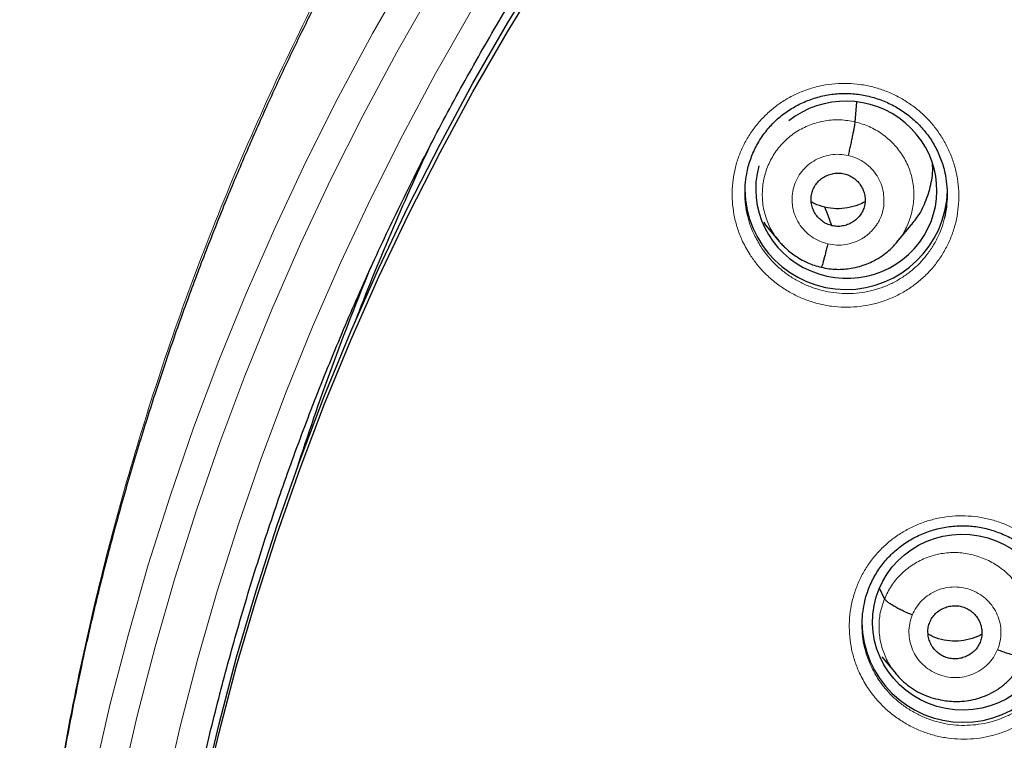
# Model space of a CAD drawing. Header units: millimetres. Extents: x 8 to 1465, y 12 to 1156.
# Tile 37 of 168: x 539 to 555, y 1086 to 1098. Entities that reach past the tile are written whole.
import ezdxf

# ---------------------------------------------------------------- set-up
doc = ezdxf.new("R2010")
doc.units = ezdxf.units.MM

msp = doc.modelspace()

# ---------------------------------------------------------------- linework, layer by layer
at = {"color": 7, "linetype": 'Continuous', "lineweight": 30}
for p, q in [((552.913, 1096.088), (552.943, 1096.42)), ((551.38, 1094.408), (551.401, 1094.381)), ((551.395, 1094.377), (551.641, 1094.08)), ((553.608, 1094.062), (553.853, 1094.355)), ((553.406, 1088.09), (553.321, 1088.267)), ((553.363, 1087.114), (553.599, 1086.828))]:
    msp.add_line(p, q, dxfattribs=at)
at = {"color": 7, "linetype": 'Continuous', "lineweight": 30, "flags": 128}
for points in [[(540.958, 1075.49), (540.958, 1075.682), (540.979, 1076.839), (541.03, 1077.994), (541.112, 1079.148), (541.225, 1080.299), (541.369, 1081.446), (541.543, 1082.59), (541.748, 1083.729), (541.982, 1084.862), (542.247, 1085.989), (542.542, 1087.109), (542.867, 1088.22), (543.221, 1089.323), (543.605, 1090.417), (544.017, 1091.5), (544.459, 1092.572), (544.929, 1093.633), (545.426, 1094.681), (545.952, 1095.716), (546.505, 1096.737), (547.085, 1097.743), (547.692, 1098.734)], [(541.982, 1084.719), (542.247, 1085.846), (542.542, 1086.966), (542.867, 1088.077), (543.221, 1089.18), (543.605, 1090.273), (544.017, 1091.357), (544.459, 1092.429), (544.929, 1093.489), (545.426, 1094.537), (545.952, 1095.572), (546.505, 1096.593), (547.085, 1097.6), (547.692, 1098.591)], [(552.524, 1094.347), (552.459, 1094.52), (552.407, 1094.657)]]:
    msp.add_lwpolyline(points, dxfattribs=at)
at = {"color": 252, "linetype": 'Continuous', "lineweight": 0, "flags": 128}
for points in [[(539.125, 1075.537), (539.125, 1075.558), (539.141, 1076.765), (539.19, 1077.972), (539.27, 1079.177), (539.383, 1080.379), (539.527, 1081.578), (539.704, 1082.773), (539.912, 1083.964), (540.152, 1085.148), (540.424, 1086.326), (540.727, 1087.496), (541.06, 1088.658), (541.425, 1089.812), (541.821, 1090.955), (542.246, 1092.088), (542.702, 1093.21), (543.188, 1094.319), (543.703, 1095.416), (544.247, 1096.499), (544.82, 1097.568), (545.421, 1098.621)], [(545.823, 1098.3), (545.228, 1097.257), (544.661, 1096.198), (544.122, 1095.126), (543.612, 1094.04), (543.131, 1092.942), (542.68, 1091.831), (542.258, 1090.71), (541.867, 1089.577), (541.506, 1088.435), (541.175, 1087.285), (540.875, 1086.126), (540.606, 1084.96)], [(541.331, 1084.798), (541.596, 1085.946), (541.891, 1087.086), (542.216, 1088.219), (542.572, 1089.342), (542.957, 1090.457), (543.372, 1091.561), (543.816, 1092.653), (544.289, 1093.734), (544.791, 1094.803), (545.321, 1095.858), (545.879, 1096.899), (546.465, 1097.926)]]:
    msp.add_lwpolyline(points, dxfattribs=at)
at = {"color": 7, "linetype": 'Continuous', "lineweight": 30}
for centre, radius, start, end in [((584.843, 1077.322), 43.162, 154.8192, 159.0923), ((552.761, 1094.977), 1.7, 180.8406, 358.5371), ((584.76, 1077.066), 43.273, 157.4365, 162.2578), ((554.724, 1087.717), 1.7, 180.8362, 358.9551)]:
    msp.add_arc(centre, radius, start, end, dxfattribs=at)
for start_param, end_param in [(5.889944, 8.687315), (3.019577, 5.889944)]:
    msp.add_ellipse((552.764, 1094.95), major_axis=(1.503, -0.224), ratio=0.977136, start_param=start_param, end_param=end_param, dxfattribs=at)
msp.add_ellipse((554.711, 1087.697), major_axis=(1.502, -0.129), ratio=0.977354, dxfattribs=at)
at = {"color": 252, "linetype": 'Continuous', "lineweight": 0}
for points, knots in [([(586.116, 1123.851), (584.724, 1123.816), (581.94, 1123.746), (577.798, 1123.182), (573.72, 1122.287), (569.739, 1121.035), (565.887, 1119.444), (562.193, 1117.525), (558.687, 1115.292), (555.395, 1112.764), (552.343, 1109.961), (549.556, 1106.903), (547.056, 1103.616), (544.861, 1100.124), (542.989, 1096.456), (541.455, 1092.64), (540.271, 1088.705), (539.443, 1084.683), (538.994, 1080.606), (538.875, 1076.973), (539.063, 1074.719), (539.138, 1073.826)], [0, 0, 0, 0, 0.053604, 0.107209, 0.160813, 0.214418, 0.268022, 0.321627, 0.375231, 0.428835, 0.48244, 0.536044, 0.589649, 0.643253, 0.696858, 0.750462, 0.804067, 0.857671, 0.911275, 0.96488, 1, 1, 1, 1]), ([(551.152, 1093.857), (551.108, 1093.931), (551.028, 1094.067), (550.944, 1094.28), (550.888, 1094.484), (550.855, 1094.694), (550.847, 1094.905), (550.862, 1095.116), (550.901, 1095.324), (550.964, 1095.525), (551.05, 1095.718), (551.156, 1095.9), (551.283, 1096.069), (551.428, 1096.222), (551.59, 1096.359), (551.766, 1096.476), (551.955, 1096.573), (552.154, 1096.648), (552.36, 1096.701), (552.572, 1096.73), (552.785, 1096.737), (552.999, 1096.719), (553.209, 1096.677), (553.414, 1096.613), (553.61, 1096.526), (553.795, 1096.419), (553.964, 1096.294), (554.115, 1096.155), (554.251, 1096.001), (554.371, 1095.829), (554.473, 1095.643), (554.554, 1095.446), (554.611, 1095.241), (554.645, 1095.032), (554.655, 1094.821), (554.641, 1094.61), (554.603, 1094.402), (554.542, 1094.2), (554.458, 1094.007), (554.353, 1093.824), (554.228, 1093.654), (554.083, 1093.5), (553.923, 1093.362), (553.747, 1093.244), (553.559, 1093.146), (553.361, 1093.069), (553.155, 1093.014), (552.944, 1092.984), (552.73, 1092.976), (552.517, 1092.992), (552.306, 1093.032), (552.101, 1093.095), (551.904, 1093.18), (551.718, 1093.286), (551.545, 1093.413), (551.392, 1093.552), (551.26, 1093.7), (551.188, 1093.805), (551.152, 1093.857)], [0, 0, 0, 0, 0.021838, 0.039749, 0.057717, 0.075628, 0.09351, 0.111449, 0.129331, 0.147183, 0.165092, 0.182944, 0.200777, 0.218668, 0.236502, 0.254337, 0.272229, 0.290065, 0.30792, 0.325833, 0.343689, 0.361576, 0.379519, 0.397406, 0.41532, 0.433291, 0.451205, 0.468062, 0.484918, 0.502812, 0.520762, 0.538656, 0.55655, 0.574502, 0.592396, 0.610268, 0.628198, 0.64607, 0.663914, 0.681816, 0.69966, 0.717492, 0.735381, 0.753213, 0.771053, 0.78895, 0.80679, 0.824655, 0.842577, 0.860442, 0.878338, 0.896291, 0.914187, 0.932107, 0.950084, 0.968004, 0.984002, 1, 1, 1, 1]), ([(551.64, 1094.091), (551.607, 1094.129), (551.522, 1094.232), (551.43, 1094.428), (551.363, 1094.666), (551.349, 1094.913), (551.382, 1095.158), (551.461, 1095.392), (551.584, 1095.607), (551.749, 1095.793), (551.948, 1095.943), (552.173, 1096.051), (552.415, 1096.113), (552.666, 1096.132), (552.831, 1096.103), (552.913, 1096.088)], [0, 0, 0, 0, 0.048073, 0.127418, 0.206694, 0.285929, 0.36527, 0.444609, 0.523841, 0.603116, 0.68246, 0.761813, 0.841197, 0.920547, 1, 1, 1, 1]), ([(552.913, 1096.088), (552.993, 1096.064), (553.154, 1096.018), (553.37, 1095.889), (553.559, 1095.726), (553.713, 1095.529), (553.825, 1095.307), (553.89, 1095.068), (553.905, 1094.821), (553.872, 1094.575), (553.791, 1094.343), (553.703, 1094.173), (553.63, 1094.095), (553.614, 1094.077)], [0, 0, 0, 0, 0.0972613, 0.1943942, 0.2915678, 0.3887062, 0.4858331, 0.5828769, 0.6798716, 0.7769947, 0.8741152, 0.9711049, 1, 1, 1, 1]), ([(552.453, 1094.042), (552.404, 1094.057), (552.307, 1094.085), (552.176, 1094.162), (552.061, 1094.261), (551.968, 1094.381), (551.9, 1094.516), (551.86, 1094.661), (551.85, 1094.811), (551.87, 1094.959), (551.918, 1095.101), (551.994, 1095.231), (552.094, 1095.344), (552.215, 1095.434), (552.351, 1095.5), (552.498, 1095.538), (552.651, 1095.549), (552.75, 1095.531), (552.8, 1095.522)], [0, 0, 0, 0, 0.062499, 0.125002, 0.187499, 0.249999, 0.312498, 0.374998, 0.437496, 0.5, 0.562501, 0.625003, 0.687504, 0.750002, 0.812502, 0.874998, 0.937501, 1, 1, 1, 1]), ([(552.8, 1095.522), (552.849, 1095.509), (552.946, 1095.481), (553.078, 1095.403), (553.192, 1095.304), (553.284, 1095.184), (553.352, 1095.05), (553.39, 1094.904), (553.401, 1094.755), (553.384, 1094.605), (553.344, 1094.483), (553.304, 1094.41), (553.284, 1094.377), (553.274, 1094.363), (553.265, 1094.35), (553.258, 1094.34), (553.252, 1094.333), (553.244, 1094.322), (553.224, 1094.296), (553.189, 1094.257), (553.145, 1094.214), (553.101, 1094.178), (553.066, 1094.153), (553.002, 1094.113), (552.902, 1094.064), (552.755, 1094.026), (552.603, 1094.014), (552.503, 1094.033), (552.453, 1094.042)], [0, 0, 0, 0, 0.0625925, 0.1249736, 0.1873321, 0.2496247, 0.3118595, 0.3742652, 0.4368798, 0.4995287, 0.5621753, 0.5972173, 0.6041, 0.6109808, 0.6178594, 0.6247356, 0.6253712, 0.6298976, 0.6420462, 0.6658495, 0.6959493, 0.7186935, 0.7366718, 0.7498866, 0.8123839, 0.8749011, 0.9373748, 1, 1, 1, 1]), ([(551.112, 1094.507), (551.123, 1094.463), (551.15, 1094.357), (551.22, 1094.184), (551.292, 1094.062), (551.331, 1093.995)], [0, 0, 0, 0, 0.245716, 0.585578, 1, 1, 1, 1]), ([(551.331, 1093.995), (551.363, 1093.949), (551.428, 1093.855), (551.546, 1093.722), (551.682, 1093.597), (551.837, 1093.484), (552.004, 1093.389), (552.18, 1093.312), (552.363, 1093.256), (552.552, 1093.22), (552.743, 1093.205), (552.934, 1093.212), (553.122, 1093.239), (553.307, 1093.288), (553.484, 1093.356), (553.652, 1093.444), (553.809, 1093.55), (553.953, 1093.673), (554.082, 1093.811), (554.194, 1093.963), (554.288, 1094.126), (554.364, 1094.298), (554.397, 1094.418), (554.413, 1094.477)], [0, 0, 0, 0, 0.043077, 0.086154, 0.134415, 0.182829, 0.23109, 0.279272, 0.327607, 0.375789, 0.42389, 0.472143, 0.520242, 0.568269, 0.616447, 0.664473, 0.712471, 0.760623, 0.808621, 0.856651, 0.904835, 0.952865, 1, 1, 1, 1]), ([(553.109, 1086.62), (553.066, 1086.694), (552.987, 1086.828), (552.905, 1087.039), (552.85, 1087.243), (552.818, 1087.453), (552.811, 1087.663), (552.827, 1087.874), (552.867, 1088.08), (552.931, 1088.281), (553.017, 1088.473), (553.124, 1088.655), (553.251, 1088.822), (553.397, 1088.975), (553.56, 1089.111), (553.737, 1089.227), (553.926, 1089.323), (554.125, 1089.398), (554.332, 1089.449), (554.544, 1089.478), (554.757, 1089.484), (554.971, 1089.465), (555.181, 1089.423), (555.386, 1089.358), (555.581, 1089.271), (555.766, 1089.162), (555.935, 1089.037), (556.085, 1088.897), (556.22, 1088.743), (556.339, 1088.572), (556.44, 1088.385), (556.52, 1088.189), (556.576, 1087.985), (556.61, 1087.776), (556.619, 1087.565), (556.604, 1087.355), (556.565, 1087.148), (556.503, 1086.947), (556.418, 1086.754), (556.312, 1086.572), (556.186, 1086.403), (556.042, 1086.25), (555.88, 1086.113), (555.704, 1085.995), (555.515, 1085.898), (555.317, 1085.822), (555.11, 1085.768), (554.899, 1085.738), (554.685, 1085.732), (554.472, 1085.748), (554.261, 1085.789), (554.056, 1085.853), (553.86, 1085.938), (553.674, 1086.046), (553.501, 1086.172), (553.349, 1086.312), (553.217, 1086.462), (553.145, 1086.567), (553.109, 1086.62)], [0, 0, 0, 0, 0.021475, 0.0393684, 0.057319, 0.0752123, 0.0930822, 0.1110091, 0.1288789, 0.1467292, 0.1646365, 0.1824868, 0.2003301, 0.2182302, 0.2360736, 0.2539254, 0.2718341, 0.2896861, 0.3075584, 0.3254875, 0.3433599, 0.3612555, 0.3792081, 0.3971037, 0.4150153, 0.4329841, 0.4508957, 0.4677363, 0.484577, 0.502456, 0.5203918, 0.5382707, 0.5561505, 0.5740874, 0.591967, 0.6098299, 0.6277498, 0.6456126, 0.6634591, 0.6813625, 0.699209, 0.7170534, 0.7349546, 0.752799, 0.7706563, 0.7885705, 0.8064279, 0.8243076, 0.8422442, 0.860124, 0.8780258, 0.8959846, 0.9138864, 0.9318003, 0.9497713, 0.9676851, 0.9838426, 1, 1, 1, 1]), ([(553.406, 1088.09), (553.441, 1088.164), (553.512, 1088.312), (553.673, 1088.502), (553.865, 1088.659), (554.086, 1088.776), (554.325, 1088.848), (554.575, 1088.873), (554.825, 1088.847), (555.065, 1088.774), (555.288, 1088.659), (555.484, 1088.505), (555.645, 1088.314), (555.766, 1088.096), (555.84, 1087.86), (555.867, 1087.614), (555.848, 1087.367), (555.794, 1087.211), (555.767, 1087.134)], [0, 0, 0, 0, 0.06259, 0.125095, 0.187627, 0.250136, 0.312638, 0.375087, 0.437502, 0.5, 0.562498, 0.624914, 0.687363, 0.749864, 0.812373, 0.874905, 0.937409, 1, 1, 1, 1]), ([(553.871, 1087.817), (553.892, 1087.862), (553.935, 1087.951), (554.033, 1088.067), (554.149, 1088.162), (554.283, 1088.233), (554.428, 1088.277), (554.58, 1088.292), (554.731, 1088.277), (554.877, 1088.234), (555.012, 1088.164), (555.131, 1088.069), (555.228, 1087.953), (555.301, 1087.821), (555.347, 1087.677), (555.363, 1087.528), (555.351, 1087.378), (555.318, 1087.284), (555.302, 1087.237)], [0, 0, 0, 0, 0.062498, 0.125, 0.187496, 0.249998, 0.312497, 0.374999, 0.437498, 0.499998, 0.562495, 0.624997, 0.687494, 0.749995, 0.812494, 0.874995, 0.937497, 1, 1, 1, 1]), ([(553.602, 1086.834), (553.579, 1086.86), (553.5, 1086.948), (553.408, 1087.128), (553.332, 1087.363), (553.306, 1087.609), (553.324, 1087.857), (553.379, 1088.012), (553.406, 1088.09)], [0, 0, 0, 0, 0.0779798, 0.262307, 0.4466582, 0.6310744, 0.8154105, 1, 1, 1, 1]), ([(555.302, 1087.237), (555.28, 1087.192), (555.237, 1087.103), (555.14, 1086.987), (555.023, 1086.892), (554.89, 1086.821), (554.744, 1086.777), (554.593, 1086.762), (554.441, 1086.777), (554.295, 1086.82), (554.16, 1086.891), (554.042, 1086.985), (553.944, 1087.101), (553.871, 1087.233), (553.826, 1087.377), (553.81, 1087.526), (553.822, 1087.676), (553.854, 1087.77), (553.871, 1087.817)], [0, 0, 0, 0, 0.062502, 0.125003, 0.187505, 0.250002, 0.312501, 0.374999, 0.437497, 0.499997, 0.562494, 0.624993, 0.687494, 0.749994, 0.812495, 0.874996, 0.937498, 1, 1, 1, 1]), ([(553.075, 1087.263), (553.085, 1087.221), (553.111, 1087.117), (553.18, 1086.946), (553.25, 1086.826), (553.288, 1086.76)], [0, 0, 0, 0, 0.241292, 0.586119, 1, 1, 1, 1]), ([(553.288, 1086.76), (553.32, 1086.713), (553.385, 1086.618), (553.503, 1086.484), (553.639, 1086.359), (553.794, 1086.245), (553.96, 1086.149), (554.136, 1086.072), (554.319, 1086.015), (554.507, 1085.978), (554.698, 1085.963), (554.889, 1085.969), (555.078, 1085.996), (555.263, 1086.043), (555.441, 1086.111), (555.609, 1086.198), (555.767, 1086.303), (555.911, 1086.425), (556.041, 1086.563), (556.153, 1086.714), (556.249, 1086.876), (556.323, 1087.049), (556.365, 1087.169), (556.376, 1087.232), (556.377, 1087.233)], [0, 0, 0, 0, 0.043369, 0.086739, 0.134829, 0.183073, 0.231163, 0.279215, 0.32742, 0.375472, 0.423466, 0.471612, 0.519605, 0.567534, 0.615615, 0.663544, 0.711433, 0.759474, 0.807363, 0.855254, 0.903299, 0.95119, 0.999126, 1, 1, 1, 1])]:
    msp.add_open_spline(points, degree=3, knots=knots, dxfattribs=at)
at = {"color": 7, "linetype": 'Continuous', "lineweight": 30}
for points, knots in [([(569.669, 1120.941), (569.386, 1120.836), (568.826, 1120.63), (568.005, 1120.305), (567.212, 1119.975), (566.445, 1119.641), (565.71, 1119.305), (565.005, 1118.969), (564.33, 1118.634), (563.681, 1118.299), (563.018, 1117.944), (562.345, 1117.569), (561.667, 1117.176), (561.021, 1116.787), (560.408, 1116.404), (559.826, 1116.029), (559.263, 1115.653), (558.717, 1115.277), (558.183, 1114.898), (557.667, 1114.52), (557.165, 1114.142), (556.677, 1113.764), (556.202, 1113.386), (555.742, 1113.01), (555.212, 1112.565), (554.62, 1112.052), (553.974, 1111.471), (553.359, 1110.896), (552.774, 1110.329), (552.217, 1109.77), (551.687, 1109.222), (551.185, 1108.684), (550.738, 1108.191), (550.334, 1107.732), (549.96, 1107.297), (549.578, 1106.841), (549.178, 1106.35), (548.76, 1105.822), (548.325, 1105.254), (547.883, 1104.659), (547.436, 1104.036), (546.986, 1103.385), (546.541, 1102.718), (546.103, 1102.036), (545.673, 1101.34), (545.244, 1100.618), (544.816, 1099.867), (544.416, 1099.134), (544.043, 1098.42), (543.696, 1097.73), (543.353, 1097.019), (543.018, 1096.294), (542.696, 1095.563), (542.371, 1094.793), (542.05, 1093.989), (541.734, 1093.154), (541.44, 1092.331), (541.155, 1091.481), (540.88, 1090.606), (540.617, 1089.707), (540.38, 1088.829), (540.166, 1087.972), (539.976, 1087.142), (539.808, 1086.339), (539.66, 1085.564), (539.531, 1084.812), (539.436, 1084.202), (539.368, 1083.72), (539.319, 1083.35), (539.27, 1082.958), (539.222, 1082.542), (539.176, 1082.103), (539.129, 1081.61), (539.084, 1081.062), (539.041, 1080.454), (539.006, 1079.814), (538.979, 1079.167), (538.962, 1078.515), (538.954, 1077.862), (538.956, 1077.183), (538.968, 1076.479), (538.992, 1075.75), (539.029, 1074.997), (539.08, 1074.219), (539.125, 1073.693), (539.148, 1073.426)], [0, 0, 0, 0, 0.0147736, 0.0291842, 0.0432157, 0.0568692, 0.070146, 0.0828203, 0.0951336, 0.1070872, 0.1186825, 0.1320207, 0.1448551, 0.1571889, 0.169026, 0.1803695, 0.1912224, 0.2022852, 0.2129623, 0.223455, 0.2337649, 0.243893, 0.2538401, 0.2636073, 0.2731951, 0.2879007, 0.302167, 0.3159955, 0.3293876, 0.3423439, 0.3548651, 0.3669515, 0.3786031, 0.3876713, 0.3970872, 0.4068611, 0.4169948, 0.4283433, 0.4401141, 0.4523087, 0.4649284, 0.4779748, 0.4914491, 0.5045467, 0.518027, 0.5318911, 0.5461399, 0.5607741, 0.5732635, 0.5860202, 0.5990436, 0.6123327, 0.6256155, 0.6386684, 0.6537552, 0.6685189, 0.6829578, 0.6970707, 0.7129912, 0.7284722, 0.7435125, 0.7581114, 0.7722682, 0.7857415, 0.7987878, 0.8114069, 0.8235989, 0.8293836, 0.8355368, 0.8420712, 0.8489869, 0.8562839, 0.863962, 0.8735003, 0.8835675, 0.8941634, 0.9052872, 0.9156649, 0.9264622, 0.9376783, 0.9493124, 0.9613631, 0.973829, 0.9867086, 1, 1, 1, 1]), ([(541.036, 1079.387), (541.045, 1079.488), (541.071, 1079.792), (541.124, 1080.296), (541.194, 1080.899), (541.273, 1081.501), (541.36, 1082.102), (541.455, 1082.702), (541.559, 1083.301), (541.671, 1083.898), (541.792, 1084.494), (541.92, 1085.087), (542.057, 1085.68), (542.203, 1086.27), (542.356, 1086.858), (542.518, 1087.444), (542.687, 1088.028), (542.865, 1088.609), (543.051, 1089.189), (543.245, 1089.765), (543.447, 1090.339), (543.657, 1090.91), (543.875, 1091.478), (544.101, 1092.044), (544.335, 1092.606), (544.576, 1093.165), (544.826, 1093.721), (545.083, 1094.273), (545.347, 1094.822), (545.62, 1095.367), (545.899, 1095.908), (546.187, 1096.446), (546.482, 1096.98), (546.784, 1097.51), (547.094, 1098.035), (547.41, 1098.557), (547.734, 1099.074), (548.066, 1099.587), (548.404, 1100.095), (548.75, 1100.599), (549.102, 1101.098), (549.461, 1101.592), (549.828, 1102.081), (550.201, 1102.566), (550.58, 1103.045), (550.967, 1103.519), (551.36, 1103.988), (551.759, 1104.452), (552.165, 1104.91), (552.577, 1105.363), (552.995, 1105.81), (553.42, 1106.252), (553.851, 1106.688), (554.287, 1107.118), (554.73, 1107.542), (555.179, 1107.96), (555.633, 1108.372), (556.093, 1108.778), (556.559, 1109.177), (557.03, 1109.571), (557.507, 1109.958), (557.989, 1110.339), (558.476, 1110.713), (558.968, 1111.08), (559.466, 1111.441), (559.968, 1111.795), (560.476, 1112.143), (560.988, 1112.483), (561.504, 1112.817), (562.026, 1113.144), (562.552, 1113.464), (563.082, 1113.776), (563.617, 1114.082), (564.156, 1114.38), (564.699, 1114.671), (565.246, 1114.955), (565.796, 1115.231), (566.351, 1115.5), (566.909, 1115.761), (567.471, 1116.015), (568.037, 1116.262), (568.605, 1116.5), (569.177, 1116.731), (569.753, 1116.955), (570.331, 1117.17), (570.912, 1117.378), (571.496, 1117.578), (572.083, 1117.771), (572.672, 1117.955), (573.264, 1118.131), (573.859, 1118.3), (574.455, 1118.46), (575.054, 1118.613), (575.655, 1118.757), (576.258, 1118.893), (576.863, 1119.022), (577.469, 1119.142), (578.077, 1119.254), (578.686, 1119.357), (579.297, 1119.453), (579.91, 1119.54), (580.523, 1119.62), (581.137, 1119.69), (581.753, 1119.753), (582.369, 1119.808), (582.986, 1119.854), (583.603, 1119.892), (584.221, 1119.921), (584.839, 1119.942), (585.447, 1119.955), (585.872, 1119.959), (586.092, 1119.959), (586.116, 1119.959)], [0, 0, 0, 0, 0.004644, 0.013856, 0.023069, 0.032281, 0.041493, 0.050705, 0.059918, 0.06913, 0.078342, 0.087554, 0.096766, 0.105979, 0.115191, 0.124403, 0.133615, 0.142827, 0.152039, 0.161251, 0.170463, 0.179675, 0.188887, 0.198099, 0.207311, 0.216523, 0.225735, 0.234946, 0.244158, 0.25337, 0.262582, 0.271793, 0.281005, 0.290217, 0.299428, 0.30864, 0.317851, 0.327063, 0.336274, 0.345486, 0.354697, 0.363908, 0.37312, 0.382331, 0.391542, 0.400753, 0.409964, 0.419175, 0.428386, 0.437597, 0.446808, 0.456019, 0.46523, 0.474441, 0.483652, 0.492863, 0.502073, 0.511284, 0.520495, 0.529705, 0.538916, 0.548127, 0.557337, 0.566548, 0.575758, 0.584968, 0.594179, 0.603389, 0.612599, 0.62181, 0.63102, 0.64023, 0.64944, 0.65865, 0.667861, 0.677071, 0.686281, 0.695491, 0.704701, 0.713911, 0.723121, 0.73233, 0.74154, 0.75075, 0.75996, 0.76917, 0.77838, 0.787589, 0.796799, 0.806009, 0.815218, 0.824428, 0.833638, 0.842847, 0.852057, 0.861267, 0.870476, 0.879686, 0.888895, 0.898105, 0.907315, 0.916524, 0.925734, 0.934943, 0.944153, 0.953362, 0.962572, 0.971781, 0.980991, 0.9902, 0.998925, 1, 1, 1, 1]), ([(551.11, 1095.297), (551.111, 1095.302), (551.12, 1095.346), (551.146, 1095.426), (551.187, 1095.538), (551.237, 1095.647), (551.295, 1095.752), (551.359, 1095.852), (551.43, 1095.947), (551.507, 1096.036), (551.59, 1096.118), (551.678, 1096.194), (551.772, 1096.263), (551.871, 1096.327), (551.976, 1096.384), (552.085, 1096.434), (552.198, 1096.476), (552.314, 1096.511), (552.431, 1096.537), (552.55, 1096.555), (552.669, 1096.565), (552.788, 1096.566), (552.906, 1096.558), (553.024, 1096.543), (553.141, 1096.519), (553.256, 1096.487), (553.37, 1096.447), (553.481, 1096.4), (553.588, 1096.344), (553.692, 1096.282), (553.79, 1096.213), (553.883, 1096.137), (553.97, 1096.056), (554.051, 1095.969), (554.125, 1095.876), (554.192, 1095.779), (554.253, 1095.677), (554.307, 1095.57), (554.353, 1095.46), (554.387, 1095.361), (554.403, 1095.298), (554.409, 1095.274)], [0, 0, 0, 0, 0.003348, 0.029961, 0.056766, 0.083674, 0.11058, 0.137366, 0.163944, 0.190243, 0.216225, 0.242072, 0.268153, 0.294483, 0.321018, 0.347705, 0.37448, 0.401273, 0.428002, 0.454609, 0.481053, 0.507305, 0.533336, 0.559451, 0.58574, 0.612184, 0.638752, 0.665405, 0.692097, 0.718768, 0.74537, 0.771867, 0.798233, 0.824418, 0.85054, 0.876847, 0.903317, 0.929916, 0.9566, 0.983323, 1, 1, 1, 1]), ([(552.8, 1095.522), (552.807, 1095.552), (552.821, 1095.611), (552.841, 1095.7), (552.859, 1095.786), (552.875, 1095.867), (552.889, 1095.94), (552.901, 1096.003), (552.909, 1096.055), (552.912, 1096.077), (552.913, 1096.088)], [0, 0, 0, 0, 0.125184, 0.249846, 0.374761, 0.49999, 0.625234, 0.750182, 0.874864, 1, 1, 1, 1]), ([(551.109, 1095.299), (551.096, 1095.241), (551.071, 1095.12), (551.058, 1094.934), (551.066, 1094.745), (551.085, 1094.602), (551.107, 1094.524), (551.112, 1094.507)], [0, 0, 0, 0, 0.224921, 0.461575, 0.697474, 0.933784, 1, 1, 1, 1]), ([(553.848, 1094.36), (553.873, 1094.386), (553.968, 1094.489), (554.082, 1094.706), (554.18, 1094.996), (554.221, 1095.228), (554.211, 1095.357), (554.208, 1095.384)], [0, 0, 0, 0, 0.098456, 0.374382, 0.650682, 0.926989, 1, 1, 1, 1]), ([(554.413, 1094.477), (554.414, 1094.478), (554.432, 1094.54), (554.45, 1094.666), (554.465, 1094.855), (554.454, 1095.044), (554.435, 1095.185), (554.413, 1095.26), (554.409, 1095.275)], [0, 0, 0, 0, 0.004727, 0.239493, 0.473512, 0.707851, 0.942942, 1, 1, 1, 1]), ([(552.524, 1094.347), (552.496, 1094.355), (552.439, 1094.372), (552.362, 1094.419), (552.296, 1094.478), (552.241, 1094.548), (552.201, 1094.627), (552.177, 1094.712), (552.171, 1094.799), (552.182, 1094.886), (552.211, 1094.969), (552.255, 1095.045), (552.314, 1095.111), (552.385, 1095.163), (552.466, 1095.202), (552.552, 1095.226), (552.641, 1095.234), (552.7, 1095.223), (552.729, 1095.218)], [0, 0, 0, 0, 0.062618, 0.125106, 0.187771, 0.250507, 0.313071, 0.375358, 0.437615, 0.500009, 0.562399, 0.624651, 0.686933, 0.749494, 0.81223, 0.874896, 0.937383, 1, 1, 1, 1]), ([(552.729, 1095.218), (552.757, 1095.21), (552.815, 1095.193), (552.891, 1095.146), (552.958, 1095.087), (553.012, 1095.017), (553.052, 1094.938), (553.077, 1094.853), (553.083, 1094.765), (553.071, 1094.678), (553.043, 1094.595), (552.998, 1094.519), (552.939, 1094.454), (552.868, 1094.401), (552.788, 1094.362), (552.702, 1094.339), (552.612, 1094.331), (552.554, 1094.341), (552.524, 1094.347)], [0, 0, 0, 0, 0.062619, 0.125107, 0.187772, 0.250508, 0.313071, 0.375358, 0.437616, 0.50001, 0.5624, 0.624651, 0.686933, 0.749494, 0.81223, 0.874896, 0.937384, 1, 1, 1, 1]), ([(552.407, 1094.657), (552.345, 1094.673), (552.264, 1094.694), (552.193, 1094.737), (552.177, 1094.748)], [0, 0, 0, 0, 0.768672, 1, 1, 1, 1]), ([(553.077, 1094.748), (553.042, 1094.73), (552.951, 1094.682), (552.787, 1094.641), (552.596, 1094.623), (552.47, 1094.645), (552.407, 1094.657)], [0, 0, 0, 0, 0.173246, 0.449166, 0.724299, 1, 1, 1, 1]), ([(551.635, 1094.088), (551.637, 1094.085), (551.645, 1094.075), (551.665, 1094.054), (551.698, 1094.018), (551.748, 1093.968), (551.82, 1093.905), (551.914, 1093.835), (552.016, 1093.773), (552.123, 1093.721), (552.229, 1093.679), (552.306, 1093.66), (552.346, 1093.65)], [0, 0, 0, 0, 0.0190344, 0.0564701, 0.1063708, 0.193624, 0.305233, 0.4414568, 0.6024013, 0.7235603, 0.8559696, 1, 1, 1, 1]), ([(552.346, 1093.65), (552.39, 1093.64), (552.476, 1093.622), (552.605, 1093.613), (552.727, 1093.616), (552.854, 1093.631), (552.983, 1093.66), (553.11, 1093.704), (553.238, 1093.762), (553.36, 1093.835), (553.471, 1093.921), (553.555, 1094), (553.599, 1094.052), (553.619, 1094.074)], [0, 0, 0, 0, 0.095693, 0.186628, 0.273062, 0.355108, 0.457707, 0.552563, 0.639651, 0.755674, 0.854327, 0.93571, 1, 1, 1, 1]), ([(552.453, 1094.042), (552.446, 1094.014), (552.433, 1093.956), (552.413, 1093.877), (552.394, 1093.805), (552.377, 1093.744), (552.363, 1093.696), (552.352, 1093.664), (552.348, 1093.655), (552.346, 1093.651)], [0, 0, 0, 0, 0.145559, 0.29145, 0.43758, 0.583618, 0.729492, 0.875494, 1, 1, 1, 1]), ([(553.073, 1088.049), (553.075, 1088.057), (553.085, 1088.103), (553.112, 1088.185), (553.154, 1088.296), (553.204, 1088.405), (553.262, 1088.509), (553.327, 1088.609), (553.399, 1088.704), (553.476, 1088.792), (553.559, 1088.873), (553.648, 1088.949), (553.742, 1089.018), (553.842, 1089.081), (553.947, 1089.137), (554.056, 1089.186), (554.169, 1089.228), (554.285, 1089.262), (554.403, 1089.288), (554.522, 1089.305), (554.641, 1089.314), (554.76, 1089.315), (554.878, 1089.307), (554.996, 1089.291), (555.112, 1089.267), (555.228, 1089.234), (555.341, 1089.194), (555.452, 1089.146), (555.559, 1089.091), (555.662, 1089.028), (555.76, 1088.958), (555.853, 1088.882), (555.939, 1088.801), (556.019, 1088.714), (556.093, 1088.622), (556.16, 1088.524), (556.22, 1088.422), (556.273, 1088.315), (556.319, 1088.205), (556.352, 1088.108), (556.367, 1088.048), (556.373, 1088.026)], [0, 0, 0, 0, 0.0050549, 0.0316718, 0.0584823, 0.0853972, 0.1123126, 0.1391085, 0.1656981, 0.1920092, 0.2180044, 0.2438641, 0.2699582, 0.2962988, 0.3228427, 0.3495352, 0.3763139, 0.4031083, 0.4298368, 0.4564434, 0.482885, 0.5091361, 0.5351641, 0.5612718, 0.5875526, 0.6139866, 0.6405433, 0.6671829, 0.6938602, 0.7205138, 0.7470976, 0.7735752, 0.7999211, 0.8260854, 0.8521867, 0.8784751, 0.9049295, 0.9315148, 0.9581881, 0.9849021, 1, 1, 1, 1]), ([(553.072, 1088.051), (553.06, 1087.995), (553.034, 1087.877), (553.021, 1087.694), (553.029, 1087.505), (553.047, 1087.361), (553.069, 1087.282), (553.075, 1087.263)], [0, 0, 0, 0, 0.2176639, 0.454884, 0.6913484, 0.9281441, 1, 1, 1, 1]), ([(553.871, 1087.817), (553.842, 1087.829), (553.786, 1087.852), (553.704, 1087.89), (553.628, 1087.929), (553.559, 1087.967), (553.5, 1088.003), (553.455, 1088.036), (553.421, 1088.066), (553.411, 1088.082), (553.406, 1088.09)], [0, 0, 0, 0, 0.1237946, 0.2484318, 0.3737811, 0.499419, 0.6250251, 0.7505161, 0.8756037, 1, 1, 1, 1]), ([(554.165, 1087.698), (554.178, 1087.724), (554.203, 1087.777), (554.261, 1087.844), (554.331, 1087.899), (554.409, 1087.94), (554.494, 1087.966), (554.583, 1087.976), (554.672, 1087.967), (554.757, 1087.942), (554.836, 1087.901), (554.906, 1087.845), (554.962, 1087.777), (555.004, 1087.699), (555.031, 1087.615), (555.042, 1087.528), (555.037, 1087.439), (555.017, 1087.384), (555.008, 1087.356)], [0, 0, 0, 0, 0.062616, 0.125091, 0.187745, 0.250479, 0.313048, 0.375343, 0.437606, 0.500001, 0.562397, 0.624659, 0.686954, 0.749523, 0.812256, 0.87491, 0.937384, 1, 1, 1, 1]), ([(555.008, 1087.356), (554.995, 1087.33), (554.97, 1087.277), (554.911, 1087.21), (554.842, 1087.155), (554.763, 1087.114), (554.678, 1087.088), (554.59, 1087.078), (554.501, 1087.087), (554.416, 1087.112), (554.337, 1087.153), (554.267, 1087.209), (554.211, 1087.277), (554.168, 1087.355), (554.141, 1087.439), (554.131, 1087.526), (554.136, 1087.615), (554.155, 1087.67), (554.165, 1087.698)], [0, 0, 0, 0, 0.062616, 0.12509, 0.187744, 0.250477, 0.313046, 0.375342, 0.437605, 0.5, 0.562396, 0.624657, 0.686953, 0.749522, 0.812255, 0.87491, 0.937384, 1, 1, 1, 1]), ([(555.037, 1087.494), (555.013, 1087.48), (554.933, 1087.436), (554.783, 1087.395), (554.594, 1087.372), (554.404, 1087.393), (554.249, 1087.434), (554.165, 1087.48), (554.137, 1087.496)], [0, 0, 0, 0, 0.088472, 0.291478, 0.493597, 0.695609, 0.898052, 1, 1, 1, 1]), ([(555.302, 1087.237), (555.33, 1087.226), (555.386, 1087.204), (555.468, 1087.176), (555.545, 1087.153), (555.614, 1087.135), (555.672, 1087.124), (555.718, 1087.12), (555.752, 1087.123), (555.762, 1087.13), (555.767, 1087.134)], [0, 0, 0, 0, 0.1262512, 0.2516768, 0.376526, 0.500856, 0.6249269, 0.7493022, 0.8742674, 1, 1, 1, 1]), ([(553.592, 1086.837), (553.627, 1086.796), (553.698, 1086.716), (553.823, 1086.614), (553.959, 1086.528), (554.106, 1086.46), (554.263, 1086.409), (554.415, 1086.379), (554.563, 1086.366), (554.706, 1086.368), (554.855, 1086.387), (555.008, 1086.426), (555.162, 1086.488), (555.313, 1086.574), (555.451, 1086.679), (555.528, 1086.764), (555.565, 1086.804)], [0, 0, 0, 0, 0.072041, 0.143866, 0.215609, 0.287578, 0.360067, 0.435062, 0.495125, 0.558492, 0.625185, 0.69529, 0.768992, 0.846414, 0.927582, 1, 1, 1, 1])]:
    msp.add_open_spline(points, degree=3, knots=knots, dxfattribs=at)

doc.saveas('drawing.dxf')
